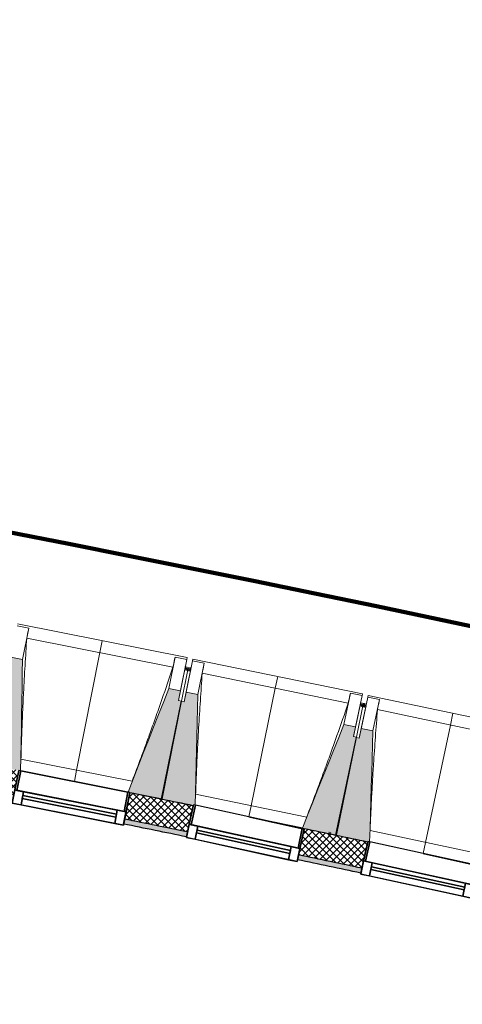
# Model space of a CAD drawing. Header units: centimetres. Extents: x -2631 to 8345, y -3715 to 485.
# Tile 56 of 82: x 537 to 760, y -1789 to -1294. Entities that reach past the tile are written whole.
import ezdxf

# ---------------------------------------------------------------- set-up
doc = ezdxf.new("R2010")
doc.units = ezdxf.units.CM
doc.linetypes.add('Tiret', pattern=[0.25, 0.125, -0.125])
doc.linetypes.add('Tiret_2_', pattern=[0.25, 0.125, -0.125])
for name, color, linetype, lineweight in [('0-1', 7, 'Continuous', 5), ('HACHURE_C-3', 7, 'Continuous', 18), ('MENUISERIES', 7, 'Continuous', 18), ('MENUISERIES-1', 7, 'Continuous', 25), ('MUR', 7, 'Continuous', 25), ('MUR_C', 7, 'Continuous', 25), ('OSSATURE', 7, 'Continuous', 18), ('OSSATURE_C', 7, 'Continuous', 18), ('SOL', 7, 'Continuous', 25), ('Z', 7, 'Continuous', 18)]:
    doc.layers.add(name, color=color, linetype=linetype, lineweight=lineweight)
doc.layers.add('A-ANNO-NPLT', color=7, linetype='Continuous', lineweight=25, plot=False)
for name, color, linetype, lineweight, true_color in [('A-GLAZ-GLAS', 7, 'Continuous', 25, 0x5c63b1), ('ANNOTATIONS', 4, 'Tiret', 100, 0x00ffff), ('ANNOTATIONS-3', 4, 'Tiret_2_', 100, 0x00ffff), ('ANNOTATIONS-6', 5, 'Continuous', 100, 0x0000ff), ('HACHURE_C-1', 7, 'Continuous', 25, 0xdadada), ('MENUISERIES-2', 7, 'Continuous', 25, 0x5c63b1), ('OSSATURE-1', 7, 'Continuous', 5, 0x787878), ('OSSATURE-2', 5, 'Continuous', 25, 0x0000ff)]:
    doc.layers.add(name, color=color, linetype=linetype, lineweight=lineweight, true_color=true_color)

# ---------------------------------------------------------------- blocks, each defined once
blk = doc.blocks.new('XXX_VIDE FENETRE - 550-V24-2021_015_1114_DCE_1_50_Sols Chape')
at = {"layer": 'A-ANNO-NPLT'}
for p, q in [((-28.5, 0), (-28.5, -10)), ((-27.5, 0), (-28.5, 0)), ((-27.5, -10), (-27.5, 0)), ((28.5, 0), (27.5, 0)), ((27.5, 0), (27.5, -10)), ((28.5, -10), (28.5, 0)), ((-28.5, -10), (-27.5, -10)), ((-24, -10), (-28.5, -10)), ((-28.5, -10), (-28.5, -16.75)), ((-24, -16.75), (-24, -10)), ((24, -10), (24, -16.75)), ((28.5, -10), (24, -10)), ((27.5, -10), (28.5, -10)), ((28.5, -16.75), (28.5, -10)), ((-28.5, -16.75), (-24, -16.75)), ((24, -16.75), (28.5, -16.75))]:
    blk.add_line(p, q, dxfattribs=at)
at = {"layer": 'A-GLAZ-GLAS'}
for p, q in [((24, -12), (-24, -12)), ((-24, -12), (-24, -13.5)), ((-24, -13.5), (24, -13.5)), ((24, -13.5), (24, -12))]:
    blk.add_line(p, q, dxfattribs=at)
at = {"layer": 'MENUISERIES-1'}
for p, q in [((-27.5, 0), (-27.5, -10)), ((27.5, 0), (-27.5, 0)), ((0, 0), (28.5, 0)), ((27.5, -10), (27.5, 0)), ((28.5, 0), (28.5, -10)), ((-28.5, -10), (-28.5, -0.25)), ((28.5, -10), (-28.5, -10)), ((-28.5, -16.75), (-28.5, -10)), ((-28.5, -10), (28.5, -10)), ((-27.5, -10), (27.5, -10)), ((-24, -10), (-24, -16.75)), ((24, -10), (-24, -10)), ((24, -16.75), (24, -10)), ((28.5, -10), (28.5, -16.75)), ((28.5, -16.75), (-28.5, -16.75)), ((-24, -16.75), (24, -16.75))]:
    blk.add_line(p, q, dxfattribs=at)
at = {"layer": 'MENUISERIES-2'}
for p, q in [((-24, -13.5), (-24, -12)), ((-24, -12), (24, -12)), ((24, -13.5), (-24, -13.5)), ((24, -12), (24, -13.5))]:
    blk.add_line(p, q, dxfattribs=at)
blk = doc.blocks.new('XXX_VIDE FENETRE - 550-V25-2021_015_1114_DCE_1_50_Sols Chape')
at = {"layer": 'A-ANNO-NPLT'}
for p, q in [((-28.5, 0), (-28.5, -10)), ((-27.5, 0), (-28.5, 0)), ((-27.5, -10), (-27.5, 0)), ((28.5, 0), (27.5, 0)), ((27.5, 0), (27.5, -10)), ((28.5, -10), (28.5, 0)), ((-28.5, -10), (-27.5, -10)), ((-24, -10), (-28.5, -10)), ((-28.5, -10), (-28.5, -16.75)), ((-24, -16.75), (-24, -10)), ((24, -10), (24, -16.75)), ((28.5, -10), (24, -10)), ((27.5, -10), (28.5, -10)), ((28.5, -16.75), (28.5, -10)), ((-28.5, -16.75), (-24, -16.75)), ((24, -16.75), (28.5, -16.75))]:
    blk.add_line(p, q, dxfattribs=at)
at = {"layer": 'A-GLAZ-GLAS'}
for p, q in [((24, -12), (-24, -12)), ((-24, -12), (-24, -13.5)), ((-24, -13.5), (24, -13.5)), ((24, -13.5), (24, -12))]:
    blk.add_line(p, q, dxfattribs=at)
at = {"layer": 'MENUISERIES-1'}
for p, q in [((-27.5, 0), (-27.5, -10)), ((27.5, 0), (-27.5, 0)), ((0, 0), (28.5, 0)), ((27.5, -10), (27.5, 0)), ((28.5, 0), (28.5, -10)), ((-28.5, -10), (-28.5, -0.44)), ((28.5, -10), (-28.5, -10)), ((-28.5, -16.75), (-28.5, -10)), ((-28.5, -10), (28.5, -10)), ((-27.5, -10), (27.5, -10)), ((-24, -10), (-24, -16.75)), ((24, -10), (-24, -10)), ((24, -16.75), (24, -10)), ((28.5, -10), (28.5, -16.75)), ((28.5, -16.75), (-28.5, -16.75)), ((-24, -16.75), (24, -16.75))]:
    blk.add_line(p, q, dxfattribs=at)
at = {"layer": 'MENUISERIES-2'}
for p, q in [((-24, -13.5), (-24, -12)), ((-24, -12), (24, -12)), ((24, -13.5), (-24, -13.5)), ((24, -12), (24, -13.5))]:
    blk.add_line(p, q, dxfattribs=at)
blk = doc.blocks.new('XXX_VIDE FENETRE - 550-V9-2021_015_1114_DCE_1_50_Sols Chape')
at = {"layer": 'A-ANNO-NPLT'}
for p, q in [((-28.5, 0), (-28.5, -10)), ((-27.5, 0), (-28.5, 0)), ((-27.5, -10), (-27.5, 0)), ((28.5, 0), (27.5, 0)), ((27.5, 0), (27.5, -10)), ((28.5, -10), (28.5, 0)), ((-28.5, -10), (-27.5, -10)), ((-24, -10), (-28.5, -10)), ((-28.5, -10), (-28.5, -16.75)), ((-24, -16.75), (-24, -10)), ((24, -10), (24, -16.75)), ((28.5, -10), (24, -10)), ((27.5, -10), (28.5, -10)), ((28.5, -16.75), (28.5, -10)), ((-28.5, -16.75), (-24, -16.75)), ((24, -16.75), (28.5, -16.75))]:
    blk.add_line(p, q, dxfattribs=at)
at = {"layer": 'A-GLAZ-GLAS'}
for p, q in [((24, -12), (-24, -12)), ((-24, -12), (-24, -13.5)), ((-24, -13.5), (24, -13.5)), ((24, -13.5), (24, -12))]:
    blk.add_line(p, q, dxfattribs=at)
at = {"layer": 'MENUISERIES-1'}
for p, q in [((-27.51, 0), (27.51, 0)), ((-27.5, 0), (-27.5, -10)), ((27.5, 0), (-27.5, 0)), ((27.5, -10), (27.5, 0)), ((-28.5, -10), (-28.5, -0.07)), ((28.5, -0.07), (28.5, -10)), ((28.5, -10), (-28.5, -10)), ((-28.5, -16.75), (-28.5, -10)), ((-28.5, -10), (28.5, -10)), ((-27.5, -10), (27.5, -10)), ((-24, -10), (-24, -16.75)), ((24, -10), (-24, -10)), ((24, -16.75), (24, -10)), ((28.5, -10), (28.5, -16.75)), ((28.5, -16.75), (-28.5, -16.75)), ((-24, -16.75), (24, -16.75))]:
    blk.add_line(p, q, dxfattribs=at)
at = {"layer": 'MENUISERIES-2'}
for p, q in [((-24, -13.5), (-24, -12)), ((-24, -12), (24, -12)), ((24, -13.5), (-24, -13.5)), ((24, -12), (24, -13.5))]:
    blk.add_line(p, q, dxfattribs=at)
blk = doc.blocks.new('B02_ARC_rvt-1-2021_015_1114_DCE_1_50_Sols Chape')
at = {"layer": 'HACHURE_C-1'}
h = blk.add_hatch(color=256, dxfattribs=at)
h.paths.add_polyline_path([(1379.23, -1882.57), (1379.86, -1880.15), (1256.8, -1848.21), (1134.09, -1817.55), (1011.1, -1788.03), (887.84, -1759.64), (764.86, -1732.5), (764.33, -1734.94), (888.4, -1762.33), (1011.67, -1790.73), (1134.68, -1820.27), (1257.42, -1850.94), (1369.91, -1880.15)])
h.paths.add_polyline_path([(708.59, -1723.03), (709.12, -1720.59), (677.25, -1713.89), (676.72, -1716.33), (708.49, -1723.01)])
h.paths.add_polyline_path([(620.89, -1704.78), (621.43, -1702.34), (589.78, -1695.9), (589.29, -1698.35), (620.83, -1704.77)])
h.paths.add_polyline_path([(533.4, -1687.17), (533.88, -1684.72), (522.06, -1682.38), (521.58, -1684.83), (533.27, -1687.14)])
h.paths.add_polyline_path([(511.57, -1682.87), (512.05, -1680.41), (502.02, -1678.45), (501.55, -1680.9), (510.96, -1682.75)])
h.paths.add_polyline_path([(445.58, -1670.08), (446.05, -1667.63), (435.4, -1665.59), (434.93, -1668.05), (445.45, -1670.06)])
h.paths.add_polyline_path([(433.7, -1667.82), (434.17, -1665.36), (433.87, -1665.33), (433.39, -1667.76), (433.54, -1667.79)])
at = {"layer": 'HACHURE_C-3'}
h = blk.add_hatch(dxfattribs=at)
h.set_pattern_fill('FP_1', color=256, style=0, pattern_type=2)
h.set_pattern_definition([(45, (0, 0), (-1.767767, 1.767767), []), (135, (0, 0), (-1.767767, -1.767767), [])])
h.paths.add_polyline_path([(1382.28, -1880.79), (1385.68, -1867.73), (1379.86, -1866.21), (1257.42, -1834.44), (1134.68, -1803.81), (1011.1, -1774.18), (887.84, -1745.82), (767.75, -1719.31), (764.86, -1732.5), (891.38, -1760.45), (1014.77, -1788.9), (1137.88, -1818.49), (1260.72, -1849.22), (1381.99, -1880.72)])
h.paths.add_polyline_path([(709.12, -1720.59), (712, -1707.4), (680.13, -1700.7), (677.25, -1713.89), (708.59, -1720.48)])
h.paths.add_polyline_path([(621.43, -1702.34), (624.31, -1689.15), (592.4, -1682.66), (589.78, -1695.9), (620.89, -1702.23)])
h.paths.add_polyline_path([(533.88, -1684.72), (536.51, -1671.47), (524.66, -1669.13), (522.06, -1682.38), (533.27, -1684.59)])
h.paths.add_polyline_path([(512.05, -1680.41), (514.65, -1667.17), (504.55, -1665.19), (502.02, -1678.45), (510.96, -1680.2)])
h.paths.add_polyline_path([(446.05, -1667.63), (448.59, -1654.37), (436.49, -1652.06), (433.87, -1665.3), (445.58, -1667.54)])
at = {"layer": 'ANNOTATIONS'}
blk.add_line((692.55, -1703.3), (693.13, -1703.42), dxfattribs=at)
at = {"layer": 'MUR'}
for p, q in [((589.29, -1698.35), (592.4, -1682.66)), ((624.31, -1689.15), (620.89, -1704.78)), ((662.6, -1697.05), (680.13, -1700.7)), ((676.72, -1716.33), (680.13, -1700.7)), ((712, -1707.4), (708.59, -1723.03))]:
    blk.add_line(p, q, dxfattribs=at)
at = {"layer": 'MUR_C'}
for p, q in [((592.4, -1682.66), (589.29, -1698.35)), ((620.89, -1704.78), (624.31, -1689.15)), ((680.13, -1700.7), (676.72, -1716.33)), ((708.59, -1723.03), (712, -1707.4))]:
    blk.add_line(p, q, dxfattribs=at)
for radius, start, end in [(13744.31, 78.430109, 78.565858), (13728.31, 78.430996, 78.565599), (13730.81, 78.430858, 78.56564), (13744.31, 78.05672, 78.192478), (13728.31, 78.057172, 78.193089), (13730.81, 78.057101, 78.192993)]:
    blk.add_arc((-2132.29, -15154.19), radius, start, end, dxfattribs=at)
at = {"layer": 'SOL'}
for p, q in [((665.51, -1697.65), (668.67, -1698.31)), ((668.67, -1698.31), (665.51, -1697.65))]:
    blk.add_line(p, q, dxfattribs=at)
at = {"layer": 'MENUISERIES'}
for name, p, rotation in [('XXX_VIDE FENETRE - 550-V9-2021_015_1114_DCE_1_50_Sols Chape', (564.48, -1676.94), 348.7878796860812), ('XXX_VIDE FENETRE - 550-V25-2021_015_1114_DCE_1_50_Sols Chape', (652.25, -1694.79), 347.6686805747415), ('XXX_VIDE FENETRE - 550-V24-2021_015_1114_DCE_1_50_Sols Chape', (739.91, -1713.21), 347.6686805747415)]:
    blk.add_blockref(name, p, dxfattribs=dict(at, rotation=rotation))
blk = doc.blocks.new('20_MUR PREFA_01 - Type 1-3119337-2021_015_1114_DCE_1_50_Sols Chape')
at = {"layer": 'Z'}
for p, q in [((0, 72.21), (0, 66.14)), ((0, 66.14), (0, 5.85)), ((0, 0.07), (0, 5.85))]:
    blk.add_line(p, q, dxfattribs=at)
blk = doc.blocks.new('B02_DC_STR_rvt-1-2021_015_1114_DCE_1_50_Sols Chape')
at = {"layer": 'OSSATURE-1'}
for points in [[(537.49, -1671.59), (538.42, -1615.55), (532.54, -1614.38), (531.56, -1619.28), (530.09, -1618.99), (520.33, -1668.26), (536.51, -1671.47), (536.52, -1671.4)], [(608.61, -1685.76), (618.37, -1636.49), (616.9, -1636.2), (617.87, -1631.3), (611.99, -1630.13), (591.47, -1682.29), (592.44, -1682.48), (592.44, -1682.55), (606.07, -1685.25)], [(624.32, -1689.13), (624.41, -1688.7), (625.31, -1688.9), (626.59, -1633.23), (620.71, -1632.02), (619.71, -1636.92), (618.24, -1636.62), (608.16, -1685.82), (623.26, -1688.92)], [(696.32, -1703.89), (706.41, -1654.7), (704.94, -1654.39), (705.94, -1649.5), (700.06, -1648.29), (679.18, -1700.38), (689.62, -1702.52)], [(712.01, -1707.37), (712.06, -1707.13), (713, -1707.33), (714.65, -1651.49), (708.78, -1650.24), (707.74, -1655.13), (706.27, -1654.82), (695.87, -1703.96), (711.85, -1707.34)]]:
    blk.add_hatch(color=256, dxfattribs=at).paths.add_polyline_path(points)
at = {"layer": 'ANNOTATIONS-3'}
for p, q in [((620.1, -1620.09), (623.04, -1620.68)), ((708.25, -1638.22), (711.19, -1638.83))]:
    blk.add_line(p, q, dxfattribs=at)
at = {"layer": 'OSSATURE'}
for p, q in [((535.66, -1598.61), (541.55, -1599.78)), ((621.18, -1614.64), (535.84, -1597.72)), ((538.42, -1615.55), (541.55, -1599.78)), ((541.55, -1599.78), (541.55, -1599.8)), ((614.09, -1619.41), (540.57, -1604.84)), ((615.12, -1614.36), (611.99, -1630.13)), ((615.11, -1614.38), (615.12, -1614.36)), ((615.12, -1614.36), (621, -1615.53)), ((621, -1615.53), (617.87, -1631.3)), ((620.71, -1632.02), (623.94, -1616.27)), ((621.18, -1614.64), (621, -1615.55)), ((623.94, -1616.3), (624.13, -1615.39)), ((623.94, -1616.27), (629.82, -1617.48)), ((709.35, -1632.86), (624.13, -1615.39)), ((626.59, -1633.23), (629.82, -1617.48)), ((629.82, -1617.48), (629.82, -1617.51)), ((621.5, -1620.72), (618.37, -1636.49)), ((620.03, -1620.43), (618.9, -1626.12)), ((621.5, -1620.72), (620.03, -1620.43)), ((622.94, -1621.17), (621.47, -1620.87)), ((621.77, -1626.86), (622.94, -1621.17)), ((702.23, -1637.59), (628.81, -1622.54)), ((618.9, -1626.12), (616.9, -1636.2)), ((619.71, -1636.92), (621.77, -1626.86)), ((703.29, -1632.54), (700.06, -1648.29)), ((703.28, -1632.57), (703.29, -1632.54)), ((703.29, -1632.54), (709.17, -1633.75)), ((709.17, -1633.75), (705.94, -1649.5)), ((709.35, -1632.86), (709.17, -1633.77)), ((712.1, -1634.54), (712.3, -1633.63)), ((797.41, -1651.66), (712.3, -1633.63)), ((709.64, -1638.95), (706.41, -1654.7)), ((708.17, -1638.64), (707, -1644.33)), ((709.64, -1638.95), (708.17, -1638.64)), ((708.78, -1650.24), (712.11, -1634.51)), ((712.11, -1634.51), (717.98, -1635.76)), ((714.65, -1651.49), (717.98, -1635.76)), ((717.98, -1635.76), (717.98, -1635.78)), ((711.07, -1639.41), (709.61, -1639.1)), ((709.87, -1645.08), (711.07, -1639.41)), ((790.26, -1656.34), (716.93, -1640.81)), ((707, -1644.33), (704.94, -1654.39)), ((707.74, -1655.13), (709.87, -1645.08)), ((537.62, -1665.72), (593.58, -1676.82)), ((591.47, -1682.29), (537.49, -1671.59)), ((625.47, -1683.4), (681.36, -1694.86)), ((679.2, -1700.32), (652.25, -1694.79)), ((713.2, -1701.65), (769.01, -1713.47)), ((766.82, -1718.91), (739.91, -1713.21))]:
    blk.add_line(p, q, dxfattribs=at)
at = {"layer": 'OSSATURE', "flags": 128}
for points in [[(541.55, -1599.8), (541.35, -1600.81), (541.15, -1601.82), (540.96, -1602.82), (540.76, -1603.83), (540.57, -1604.84)], [(614.09, -1619.41), (614.29, -1618.41), (614.5, -1617.4), (614.7, -1616.4), (614.9, -1615.39), (615.11, -1614.38)], [(629.82, -1617.51), (629.62, -1618.51), (629.41, -1619.52), (629.21, -1620.52), (629.01, -1621.53), (628.81, -1622.54)], [(702.23, -1637.59), (702.44, -1636.58), (702.65, -1635.58), (702.86, -1634.58), (703.07, -1633.57), (703.28, -1632.57)], [(717.98, -1635.78), (717.77, -1636.79), (717.56, -1637.79), (717.35, -1638.8), (717.14, -1639.8), (716.93, -1640.81)]]:
    blk.add_lwpolyline(points, dxfattribs=at)
at = {"layer": 'OSSATURE'}
for points, knots in [([(540.57, -1604.84), (540.26, -1609.43), (539.82, -1616.3), (539.3, -1625.48), (538.9, -1632.95), (538.52, -1640.98), (538.16, -1649.6), (537.86, -1657.86), (537.7, -1663.23), (537.64, -1665.73)], [0, 0, 0, 0, 0.2222222, 0.3333333, 0.4444444, 0.5833333, 0.7222222, 0.8611111, 0.9816328, 0.9816328, 0.9816328, 0.9816328]), ([(593.57, -1676.82), (595.08, -1672.87), (597.38, -1666.76), (600.43, -1658.47), (602.97, -1651.44), (605.68, -1643.86), (609.48, -1633.01), (612.26, -1624.86), (614.09, -1619.41)], [0.0183438, 0.0183438, 0.0183438, 0.0183438, 0.2222222, 0.3333333, 0.4444444, 0.5833333, 0.7222222, 1, 1, 1, 1]), ([(628.81, -1622.54), (628.47, -1627.12), (627.99, -1634), (627.41, -1643.17), (626.96, -1650.63), (626.52, -1658.67), (626.11, -1667.28), (625.76, -1675.53), (625.56, -1680.91), (625.48, -1683.4)], [0, 0, 0, 0, 0.2222222, 0.3333333, 0.4444444, 0.5833333, 0.7222222, 0.8611111, 0.9816328, 0.9816328, 0.9816328, 0.9816328]), ([(688.32, -1676.54), (689.12, -1674.39), (690.91, -1669.54), (693.66, -1661.98), (697.53, -1651.15), (700.37, -1643.02), (702.23, -1637.59)], [0.3335418, 0.3335418, 0.3335418, 0.3335418, 0.4444444, 0.5833333, 0.7222222, 1, 1, 1, 1]), ([(716.93, -1640.81), (716.57, -1645.39), (716.04, -1652.26), (715.4, -1661.43), (714.9, -1668.89), (714.41, -1676.92), (713.94, -1685.54), (713.54, -1693.78), (713.31, -1699.16), (713.21, -1701.65)], [0, 0, 0, 0, 0.2222222, 0.3333333, 0.4444444, 0.5833333, 0.7222222, 0.8611111, 0.9816328, 0.9816328, 0.9816328, 0.9816328]), ([(681.34, -1694.86), (682.88, -1690.92), (685.22, -1684.83), (687.51, -1678.71), (688.31, -1676.55)], [0.0183438, 0.0183438, 0.0183438, 0.0183438, 0.2222222, 0.3333333, 0.3333333, 0.3333333, 0.3333333])]:
    blk.add_open_spline(points, degree=3, knots=knots, dxfattribs=at)
at = {"layer": 'OSSATURE_C'}
for p, q in [((538.42, -1615.55), (532.54, -1614.38)), ((617.87, -1631.3), (611.99, -1630.13)), ((616.9, -1636.2), (617.87, -1631.3)), ((620.71, -1632.02), (619.71, -1636.92)), ((626.59, -1633.23), (620.71, -1632.02)), ((618.24, -1636.62), (608.16, -1685.82)), ((608.61, -1685.76), (618.37, -1636.49)), ((618.37, -1636.49), (616.9, -1636.2)), ((619.71, -1636.92), (618.24, -1636.62)), ((705.94, -1649.5), (700.06, -1648.29)), ((704.94, -1654.39), (705.94, -1649.5)), ((708.78, -1650.24), (707.74, -1655.13)), ((714.65, -1651.49), (708.78, -1650.24)), ((706.27, -1654.82), (695.87, -1703.96)), ((696.32, -1703.89), (706.41, -1654.7)), ((706.41, -1654.7), (704.94, -1654.39)), ((707.74, -1655.13), (706.27, -1654.82)), ((592.42, -1682.55), (608.61, -1685.76)), ((608.16, -1685.82), (624.32, -1689.13)), ((679.18, -1700.38), (696.32, -1703.89)), ((695.87, -1703.96), (712.01, -1707.37))]:
    blk.add_line(p, q, dxfattribs=at)
at = {"layer": 'OSSATURE_C', "flags": 128}
for points in [[(537.49, -1671.59), (537.61, -1664.65), (537.72, -1657.63), (537.84, -1650.62), (537.96, -1643.6), (538.07, -1636.59), (538.19, -1629.58), (538.3, -1622.56), (538.42, -1615.55)], [(611.99, -1630.13), (609.42, -1636.66), (606.85, -1643.19), (604.28, -1649.71), (601.72, -1656.24), (599.15, -1662.77), (596.58, -1669.3), (594.01, -1675.83), (591.47, -1682.29)], [(625.31, -1688.9), (625.46, -1682.32), (625.62, -1675.31), (625.78, -1668.3), (625.95, -1661.28), (626.11, -1654.27), (626.27, -1647.26), (626.43, -1640.24), (626.59, -1633.23)], [(700.06, -1648.29), (697.45, -1654.8), (694.84, -1661.31), (692.23, -1667.82), (689.62, -1674.34), (687.01, -1680.85), (684.4, -1687.36), (681.79, -1693.87), (679.18, -1700.38)], [(713, -1707.33), (713.2, -1700.57), (713.4, -1693.56), (713.61, -1686.55), (713.82, -1679.53), (714.02, -1672.52), (714.23, -1665.51), (714.44, -1658.5), (714.65, -1651.49)]]:
    blk.add_lwpolyline(points, dxfattribs=at)
at = {"layer": 'SOL'}
for p, q in [((620.1, -1620.09), (620.03, -1620.43)), ((623.04, -1620.68), (620.1, -1620.09)), ((622.94, -1621.17), (623.04, -1620.68)), ((708.25, -1638.22), (708.17, -1638.64)), ((711.19, -1638.83), (708.25, -1638.22)), ((711.07, -1639.41), (711.19, -1638.83))]:
    blk.add_line(p, q, dxfattribs=at)
at = {"layer": 'OSSATURE-2'}
for p, rotation in [((564.47, -1677.01), 348.7878796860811), ((652.24, -1694.86), 348.4148133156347), ((739.89, -1713.28), 348.0417469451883)]:
    blk.add_blockref('20_MUR PREFA_01 - Type 1-3119337-2021_015_1114_DCE_1_50_Sols Chape', p, dxfattribs=dict(at, rotation=rotation))

msp = doc.modelspace()

# ---------------------------------------------------------------- linework, layer by layer
at = {"layer": 'ANNOTATIONS-6'}
msp.add_arc((-2138.417, -15254.541), 13960.706, 74.6988109, 91.2861431, dxfattribs=at)

# ---------------------------------------------------------------- block references
at = {"layer": '0-1'}
for name in ['B02_DC_STR_rvt-1-2021_015_1114_DCE_1_50_Sols Chape', 'B02_ARC_rvt-1-2021_015_1114_DCE_1_50_Sols Chape']:
    msp.add_blockref(name, (0, 0), dxfattribs=at)

doc.saveas('drawing.dxf')
